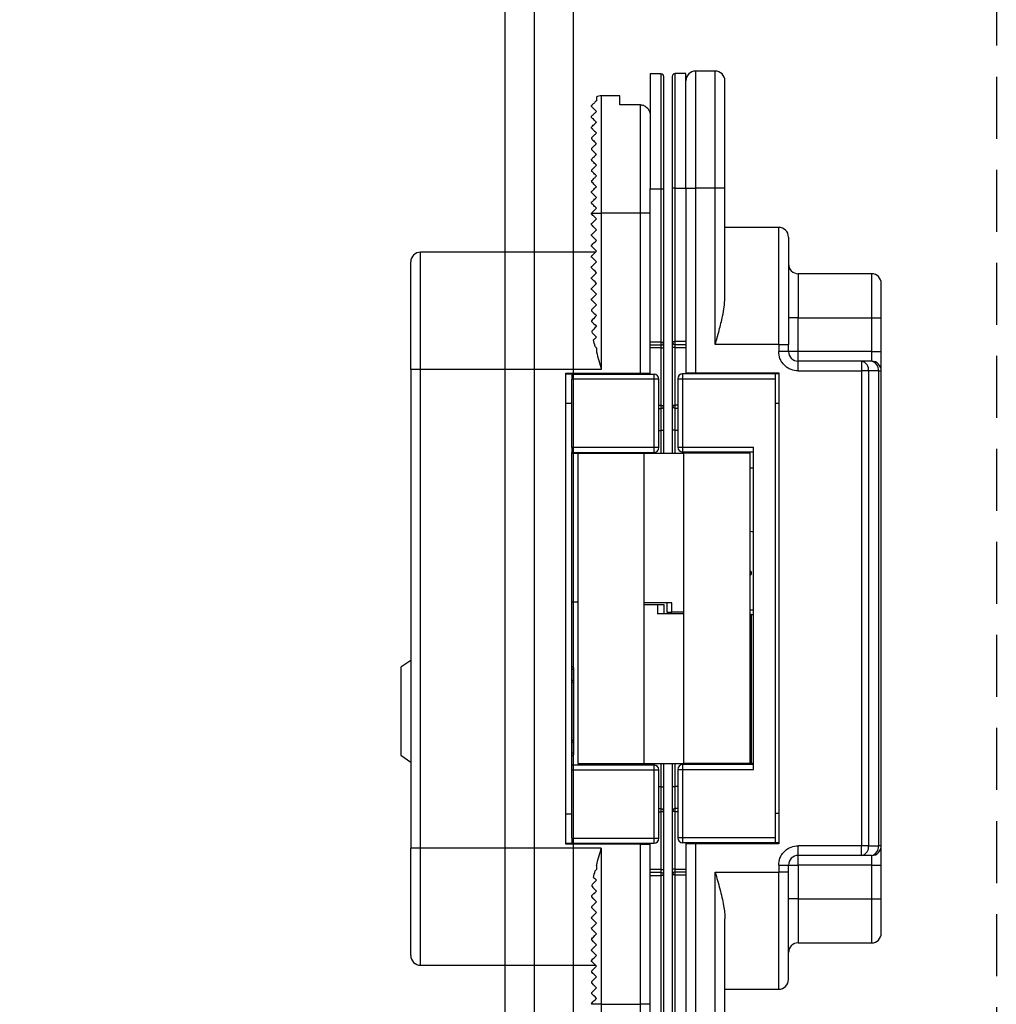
# Model space of a CAD drawing. Header units: millimetres. Extents: x -1562 to 173672, y 658 to 5957.
# Tile 4 of 44: x 2245 to 2344, y 2021 to 2122. Entities that reach past the tile are written whole.
import ezdxf

# ---------------------------------------------------------------- set-up
doc = ezdxf.new("R2010")
doc.units = ezdxf.units.MM
doc.linetypes.add('NASCOSTA', pattern=[9.525, 6.35, -3.175])
for name, color, linetype in [('arancio', 40, 'Continuous'), ('blu', 5, 'Continuous'), ('nero', 7, 'Continuous')]:
    doc.layers.add(name, color=color, linetype=linetype)

# ---------------------------------------------------------------- blocks, each defined once
blk = doc.blocks.new('A$C05860188')
at = {"layer": 'arancio'}
for p, q in [((32.15, 110), (30.15, 110)), ((30.15, 110), (30.15, 98)), ((32.15, 98), (32.15, 110)), ((26.6, 109.71), (25.5, 109.71)), ((25.5, 109.71), (25.5, 97.96)), ((26.6, 109.71), (26.6, 97.96)), ((29.15, 109.75), (28.05, 109.75)), ((28.05, 98), (28.05, 109.75)), ((29.15, 98), (29.15, 109.75)), ((20, 107.33), (20, 106.96)), ((22.4, 107.46), (20.5, 107.46)), ((20.5, 107.46), (20.5, 95.46)), ((22.4, 106.55), (22.4, 107.46)), ((24.5, 106.55), (22.4, 106.55)), ((24.5, 95.46), (24.5, 106.55)), ((19.5, 105.26), (19.5, 105.36)), ((19.5, 104.16), (19.5, 104.26)), ((19.5, 103.16), (19.5, 103.06)), ((19.5, 102.06), (19.5, 101.96)), ((19.5, 100.96), (19.5, 100.86)), ((19.5, 99.86), (19.5, 99.76)), ((19.5, 98.76), (19.5, 98.66)), ((25.5, 82.26), (25.5, 97.96)), ((25.5, 97.96), (26.6, 97.96)), ((26.6, 97.96), (26.9, 97.96)), ((26.6, 97.96), (26.6, 82.26)), ((26.9, 82.26), (26.9, 97.96)), ((28.05, 98), (27.75, 98)), ((27.75, 98), (27.75, 82.3)), ((28.05, 98), (29.15, 98)), ((28.05, 82.3), (28.05, 98)), ((29.15, 98), (29.15, 82.3)), ((29.15, 98), (30.15, 98)), ((30.15, 98), (30.15, 79.1)), ((32.15, 98), (30.15, 98)), ((32.15, 82), (32.15, 98)), ((33.15, 98), (32.15, 98)), ((33.15, 86.8), (33.15, 98)), ((19.5, 97.56), (19.5, 97.66)), ((19.5, 96.46), (19.5, 96.56)), ((19.5, 95.46), (20.5, 95.46)), ((19.5, 95.36), (19.5, 95.46)), ((19.5, 95.46), (19.5, 95.46)), ((19.51, 95.35), (19.5, 95.36)), ((19.56, 95.3), (19.51, 95.35)), ((19.63, 95.23), (19.56, 95.3)), ((19.73, 95.13), (19.63, 95.23)), ((19.86, 95.01), (19.73, 95.13)), ((20, 94.86), (19.86, 95.01)), ((19.86, 94.72), (20, 94.86)), ((20.5, 95.46), (20.5, 79.46)), ((24.5, 95.46), (20.5, 95.46)), ((25.5, 95.46), (24.5, 95.46)), ((24.5, 79.06), (24.5, 95.46)), ((19.5, 94.36), (19.51, 94.38)), ((19.5, 94.26), (19.5, 94.36)), ((19.52, 94.24), (19.5, 94.26)), ((19.51, 94.38), (19.56, 94.42)), ((19.59, 94.18), (19.52, 94.24)), ((19.56, 94.42), (19.63, 94.5)), ((19.69, 94.07), (19.59, 94.18)), ((19.63, 94.5), (19.73, 94.6)), ((19.83, 93.93), (19.69, 94.07)), ((19.73, 94.6), (19.86, 94.72)), ((20, 93.76), (19.83, 93.93)), ((19.83, 93.59), (20, 93.76)), ((38.65, 94), (33.15, 94)), ((38.65, 82), (38.65, 94)), ((19.5, 93.26), (19.52, 93.28)), ((19.5, 93.16), (19.5, 93.26)), ((19.52, 93.14), (19.5, 93.16)), ((19.52, 93.28), (19.59, 93.35)), ((19.59, 93.08), (19.52, 93.14)), ((19.59, 93.35), (19.69, 93.45)), ((19.69, 92.97), (19.59, 93.08)), ((19.69, 93.45), (19.83, 93.59)), ((19.83, 92.83), (19.69, 92.97)), ((20, 92.66), (19.83, 92.83)), ((19.5, 92.16), (19.51, 92.18)), ((19.5, 92.06), (19.5, 92.16)), ((19.52, 92.04), (19.5, 92.06)), ((19.51, 92.18), (19.56, 92.22)), ((19.59, 91.98), (19.52, 92.04)), ((19.56, 92.22), (19.63, 92.3)), ((19.69, 91.87), (19.59, 91.98)), ((19.63, 92.3), (19.73, 92.4)), ((19.83, 91.73), (19.69, 91.87)), ((19.73, 92.4), (19.86, 92.52)), ((20, 91.56), (19.83, 91.73)), ((19.86, 92.52), (20, 92.66)), ((19.9, 91.46), (2, 91.46)), ((2, 79.46), (2, 91.46)), ((19.51, 91.08), (19.5, 91.06)), ((19.5, 90.96), (19.5, 91.06)), ((19.51, 90.95), (19.5, 90.96)), ((19.56, 91.12), (19.51, 91.08)), ((19.56, 90.9), (19.51, 90.95)), ((19.63, 91.2), (19.56, 91.12)), ((19.63, 90.83), (19.56, 90.9)), ((19.73, 91.3), (19.63, 91.2)), ((19.73, 90.73), (19.63, 90.83)), ((19.86, 91.42), (19.73, 91.3)), ((19.86, 90.61), (19.73, 90.73)), ((20, 91.56), (19.86, 91.42)), ((19.5, 89.96), (19.51, 89.98)), ((19.5, 89.86), (19.5, 89.96)), ((19.51, 89.85), (19.5, 89.86)), ((19.51, 89.98), (19.56, 90.02)), ((19.56, 89.8), (19.51, 89.85)), ((19.56, 90.02), (19.63, 90.1)), ((19.63, 89.73), (19.56, 89.8)), ((19.63, 90.1), (19.73, 90.2)), ((19.73, 89.63), (19.63, 89.73)), ((19.73, 90.2), (19.86, 90.32)), ((20, 90.46), (19.86, 90.61)), ((19.86, 90.32), (20, 90.46)), ((19.5, 88.86), (19.52, 88.88)), ((19.5, 88.76), (19.5, 88.86)), ((19.51, 88.75), (19.5, 88.76)), ((19.56, 88.7), (19.51, 88.75)), ((19.52, 88.88), (19.59, 88.95)), ((19.59, 88.95), (19.69, 89.05)), ((19.69, 89.05), (19.83, 89.19)), ((19.86, 89.51), (19.73, 89.63)), ((19.83, 89.19), (20, 89.36)), ((20, 89.36), (19.86, 89.51)), ((48.15, 89.25), (40.65, 89.25)), ((40.65, 89.25), (40.65, 84.75)), ((48.15, 89.25), (48.15, 84.75)), ((19.5, 87.76), (19.52, 87.78)), ((19.5, 87.66), (19.5, 87.76)), ((19.52, 87.78), (19.59, 87.85)), ((19.63, 88.63), (19.56, 88.7)), ((19.59, 87.85), (19.69, 87.95)), ((19.73, 88.53), (19.63, 88.63)), ((19.69, 87.95), (19.83, 88.09)), ((19.86, 88.41), (19.73, 88.53)), ((19.83, 88.09), (20, 88.26)), ((20, 88.26), (19.86, 88.41)), ((19.51, 87.65), (19.5, 87.66)), ((19.56, 87.6), (19.51, 87.65)), ((19.51, 86.68), (19.56, 86.72)), ((19.63, 87.53), (19.56, 87.6)), ((19.56, 86.72), (19.63, 86.8)), ((19.73, 87.43), (19.63, 87.53)), ((19.63, 86.8), (19.73, 86.9)), ((19.86, 87.31), (19.73, 87.43)), ((19.73, 86.9), (19.86, 87.02)), ((20, 87.16), (19.86, 87.31)), ((19.86, 87.02), (20, 87.16)), ((19.5, 86.66), (19.51, 86.68)), ((19.5, 86.56), (19.5, 86.66)), ((19.51, 86.55), (19.5, 86.56)), ((19.56, 86.5), (19.51, 86.55)), ((19.63, 86.43), (19.56, 86.5)), ((19.59, 85.65), (19.69, 85.75)), ((19.73, 86.33), (19.63, 86.43)), ((19.69, 85.75), (19.83, 85.89)), ((19.86, 86.21), (19.73, 86.33)), ((19.83, 85.89), (20, 86.06)), ((20, 86.06), (19.86, 86.21)), ((19.5, 85.56), (19.52, 85.58)), ((19.5, 85.56), (19.5, 85.46)), ((19.5, 85.46), (19.51, 85.45)), ((19.51, 85.45), (19.56, 85.4)), ((19.52, 85.58), (19.59, 85.65)), ((19.56, 85.4), (19.63, 85.33)), ((19.63, 85.33), (19.73, 85.23)), ((19.83, 84.79), (19.69, 84.65)), ((19.73, 85.23), (19.86, 85.11)), ((20, 84.96), (19.83, 84.79)), ((19.86, 85.11), (20, 84.96)), ((40.65, 84.75), (39.65, 84.75)), ((40.65, 81.3), (40.65, 84.75)), ((40.65, 84.75), (48.15, 84.75)), ((48.15, 84.75), (49.15, 84.75)), ((48.15, 84.75), (48.15, 81.3)), ((49.15, 81.3), (49.15, 84.75)), ((19.52, 84.48), (19.5, 84.46)), ((19.5, 84.46), (19.5, 84.36)), ((19.5, 84.36), (19.51, 84.35)), ((19.51, 84.35), (19.56, 84.3)), ((19.59, 84.55), (19.52, 84.48)), ((19.56, 84.3), (19.63, 84.23)), ((19.69, 84.65), (19.59, 84.55)), ((19.63, 84.23), (19.73, 84.13)), ((19.73, 84.13), (19.86, 84.01)), ((19.85, 83.72), (19.73, 83.59)), ((20, 83.86), (19.85, 83.72)), ((19.86, 84.01), (20, 83.86)), ((19.63, 83.49), (19.56, 83.42)), ((19.59, 83.17), (19.69, 83.07)), ((19.73, 83.59), (19.63, 83.49)), ((19.69, 83.07), (19.83, 82.93)), ((19.89, 82.66), (19.8, 82.56)), ((19.83, 82.93), (20, 82.76)), ((20, 82.76), (19.89, 82.66)), ((19.8, 82.56), (19.71, 82.47)), ((19.86, 81.8), (19.91, 81.76)), ((19.91, 81.76), (19.95, 81.71)), ((19.95, 81.71), (20, 81.66)), ((20, 81.66), (20, 81.25)), ((26.6, 82.26), (25.5, 82.26)), ((25.5, 81.96), (25.5, 82.26)), ((25.5, 81.96), (26.6, 81.96)), ((25.5, 79.06), (25.5, 81.96)), ((26.6, 81.66), (25.5, 81.66)), ((26.6, 82.26), (26.6, 81.96)), ((26.6, 82.26), (26.9, 82.26)), ((26.6, 81.96), (26.6, 81.66)), ((26.6, 81.66), (26.9, 81.66)), ((26.6, 81.66), (26.6, 75.76)), ((26.9, 75.76), (26.9, 81.66)), ((27.75, 82.3), (28.05, 82.3)), ((28.05, 81.7), (27.75, 81.7)), ((27.75, 81.7), (27.75, 75.8)), ((29.15, 82.3), (28.05, 82.3)), ((28.05, 82), (28.05, 82.3)), ((28.05, 82), (29.15, 82)), ((28.05, 81.7), (28.05, 82)), ((28.05, 81.7), (29.15, 81.7)), ((28.05, 75.8), (28.05, 81.7)), ((29.15, 82.3), (29.15, 82)), ((29.15, 82), (29.15, 79.1)), ((38.65, 82), (32.15, 82)), ((38.65, 82), (38.65, 81.3)), ((38.65, 82), (39.65, 82)), ((39.65, 81.3), (39.65, 82)), ((39.65, 81.3), (38.65, 81.3)), ((40.65, 81.3), (39.65, 81.3)), ((40.65, 80.3), (40.65, 81.3)), ((48.15, 81.3), (40.65, 81.3)), ((48.15, 81.3), (48.15, 80.3)), ((48.15, 81.3), (49.15, 81.3)), ((40.65, 79.3), (40.65, 80.3)), ((47.13, 80.3), (40.65, 80.3)), ((47.13, 80.3), (47.13, 79.3)), ((48.15, 80.3), (47.13, 80.3)), ((2, 79.46), (1, 79.46)), ((1, 79.46), (1, 30.46)), ((2, 30.46), (2, 79.46)), ((20.5, 79.46), (2, 79.46)), ((16.86, 79.06), (24.5, 79.06)), ((16.86, 30.86), (16.86, 79.06)), ((17.5, 78.96), (16.86, 78.96)), ((17.5, 78.96), (17.5, 78.46)), ((17.5, 78.96), (25.9, 78.96)), ((21.2, 78.96), (21.2, 79.06)), ((23, 78.96), (23, 79.06)), ((24.5, 79.06), (25.5, 79.06)), ((25.5, 78.96), (25.5, 79.06)), ((25.9, 78.46), (25.9, 78.96)), ((28.82, 79), (28.82, 78.5)), ((38.31, 79), (28.82, 79)), ((29.15, 79.1), (29.15, 79)), ((29.15, 79.1), (30.15, 79.1)), ((29.31, 79.1), (29.31, 79)), ((29.81, 79.1), (29.81, 79)), ((30.15, 79.1), (38.65, 79.1)), ((38.31, 78.5), (38.31, 79)), ((38.65, 79), (38.31, 79)), ((38.65, 79.1), (38.65, 30.9)), ((40.65, 79.3), (47.13, 79.3)), ((47.13, 79.3), (47.13, 30.7)), ((47.84, 79.3), (47.13, 79.3)), ((47.84, 79.3), (47.84, 30.7)), ((48.85, 79.3), (47.84, 79.3)), ((48.85, 79.3), (48.85, 30.7)), ((48.85, 79.3), (49.15, 79.3)), ((49.15, 30.7), (49.15, 79.3)), ((25.9, 78.46), (17.5, 78.46)), ((17.5, 71.46), (17.5, 78.46)), ((25.9, 71.46), (25.9, 78.46)), ((26.4, 78.46), (25.9, 78.46)), ((26.4, 71.46), (26.4, 78.46)), ((28.32, 78.5), (28.32, 71.5)), ((28.32, 78.5), (28.82, 78.5)), ((28.82, 78.5), (38.31, 78.5)), ((28.82, 78.5), (28.82, 71.5)), ((38.31, 31.5), (38.31, 78.5)), ((17.5, 75.96), (16.86, 75.96)), ((26.6, 75.76), (26.4, 75.76)), ((26.6, 75.76), (26.9, 75.76)), ((26.6, 75.76), (26.6, 75.46)), ((27.75, 75.8), (28.05, 75.8)), ((28.05, 75.5), (28.05, 75.8)), ((28.32, 75.8), (28.05, 75.8)), ((38.31, 76), (38.65, 76)), ((26.4, 75.46), (26.6, 75.46)), ((26.6, 75.46), (26.6, 73.21)), ((28.05, 75.5), (28.32, 75.5)), ((28.05, 73.25), (28.05, 75.5)), ((1, 73.73), (0.98, 73.73)), ((0.98, 72.8), (1, 72.8)), ((0.98, 72.79), (1, 72.79)), ((26.4, 73.21), (26.6, 73.21)), ((26.9, 73.21), (26.6, 73.21)), ((26.6, 73.21), (26.6, 70.88)), ((26.9, 70.88), (26.9, 73.21)), ((28.05, 73.25), (27.75, 73.25)), ((27.75, 73.25), (27.75, 70.88)), ((28.05, 73.25), (28.32, 73.25)), ((28.05, 70.88), (28.05, 73.25)), ((1, 71.84), (0.98, 71.84)), ((0.98, 70.88), (1, 70.88)), ((25.9, 71.46), (17.5, 71.46)), ((17.5, 71.46), (17.5, 70.96)), ((17.5, 70.96), (25.9, 70.96)), ((17.5, 38.96), (17.5, 70.96)), ((17.5, 70.88), (19.54, 70.88)), ((18.1, 70.84), (18.1, 39.11)), ((24.9, 70.84), (18.1, 70.84)), ((19.54, 70.88), (19.75, 70.88)), ((19.54, 70.88), (19.54, 70.84)), ((19.75, 70.96), (19.75, 70.84)), ((23.25, 70.84), (23.25, 70.96)), ((23.25, 70.88), (28.92, 70.88)), ((23.8, 70.88), (23.8, 70.96)), ((24.9, 39.11), (24.9, 70.84)), ((25.9, 70.96), (25.9, 71.46)), ((26.4, 71.46), (25.9, 71.46)), ((28.32, 71.5), (28.82, 71.5)), ((28.82, 71.5), (36.07, 71.5)), ((28.82, 71.5), (28.82, 71)), ((36.07, 71), (28.82, 71)), ((28.92, 70.88), (28.92, 39.16)), ((35.72, 70.88), (28.92, 70.88)), ((30.57, 71), (30.57, 70.88)), ((34.07, 70.88), (34.07, 71)), ((35.72, 39.16), (35.72, 70.88)), ((36.07, 38.5), (36.07, 71.5)), ((1, 61.53), (0.98, 61.53)), ((0.98, 60.6), (1, 60.6)), ((0.98, 60.6), (1, 60.6)), ((35.72, 58.85), (35.75, 58.83)), ((35.75, 58.83), (35.72, 58.82)), ((35.75, 58.39), (35.72, 58.4)), ((35.75, 58.39), (35.72, 58.37)), ((18.1, 55.62), (17.5, 55.62)), ((27.73, 55.57), (24.9, 55.57)), ((27.2, 55.57), (27.2, 54.62)), ((27.73, 54.62), (27.73, 55.57)), ((49.17, 56.14), (49.15, 56.14)), ((49.17, 56.13), (49.15, 56.13)), ((26.24, 55.37), (24.9, 55.37)), ((26.24, 55.37), (26.24, 54.42)), ((26.93, 55.37), (26.24, 55.37)), ((26.93, 54.42), (26.93, 55.37)), ((27.2, 54.62), (27.73, 54.62)), ((28.92, 54.62), (27.73, 54.62)), ((35.72, 54.86), (36.07, 54.86)), ((49.15, 55.2), (49.17, 55.2)), ((28.92, 54.42), (26.24, 54.42)), ((35.88, 54.37), (35.72, 54.37)), ((35.88, 39.11), (35.88, 54.37)), ((35.88, 54.37), (36.07, 54.37)), ((1, 49.66), (0, 48.96)), ((0, 48.96), (0, 39.96)), ((17.7, 48.79), (17.7, 48.79)), ((17.7, 47.67), (17.7, 48.78)), ((17.7, 47.66), (17.7, 47.66)), ((49.17, 45.86), (49.15, 45.86)), ((49.15, 44.9), (49.17, 44.9)), ((49.17, 43.94), (49.15, 43.94)), ((49.17, 43.94), (49.15, 43.94)), ((49.15, 43.01), (49.17, 43.01)), ((17.7, 41.26), (17.7, 41.26)), ((17.7, 40.14), (17.7, 41.26)), ((0, 39.96), (1, 39.26)), ((17.7, 40.14), (17.7, 40.14)), ((17.5, 38.46), (17.5, 38.96)), ((17.5, 38.96), (25.9, 38.96)), ((17.5, 38.46), (25.9, 38.46)), ((17.5, 31.46), (17.5, 38.46)), ((18.1, 39.11), (24.9, 39.11)), ((19.75, 39.11), (19.75, 38.96)), ((23.25, 38.96), (23.25, 39.11)), ((23.8, 38.96), (23.8, 39.11)), ((24.9, 39.11), (30.57, 39.11)), ((25.9, 38.46), (25.9, 38.96)), ((25.9, 31.46), (25.9, 38.46)), ((25.9, 38.46), (26.4, 38.46)), ((26.4, 31.46), (26.4, 38.46)), ((26.6, 39.11), (26.6, 36.71)), ((26.9, 36.71), (26.9, 39.11)), ((27.75, 39.11), (27.75, 36.75)), ((28.05, 36.75), (28.05, 39.11)), ((28.32, 38.5), (28.32, 31.5)), ((28.32, 38.5), (28.82, 38.5)), ((36.07, 39), (28.82, 39)), ((28.82, 39), (28.82, 38.5)), ((28.82, 38.5), (28.82, 31.5)), ((28.82, 38.5), (36.07, 38.5)), ((28.92, 39.16), (35.72, 39.16)), ((30.57, 39.16), (30.57, 39)), ((34.07, 39), (34.07, 39.16)), ((34.07, 39.11), (35.88, 39.11)), ((36.07, 39.11), (35.88, 39.11)), ((26.6, 36.71), (26.4, 36.71)), ((26.6, 36.71), (26.6, 34.46)), ((26.6, 36.71), (26.9, 36.71)), ((27.75, 36.75), (28.05, 36.75)), ((28.05, 34.5), (28.05, 36.75)), ((28.32, 36.75), (28.05, 36.75)), ((26.6, 34.46), (26.4, 34.46)), ((26.6, 34.46), (26.6, 34.16)), ((28.32, 34.5), (28.05, 34.5)), ((28.05, 34.2), (28.05, 34.5)), ((16.86, 33.96), (17.5, 33.96)), ((26.4, 34.16), (26.6, 34.16)), ((26.6, 34.16), (26.6, 28.26)), ((26.9, 34.16), (26.6, 34.16)), ((26.9, 28.26), (26.9, 34.16)), ((28.05, 34.2), (27.75, 34.2)), ((27.75, 34.2), (27.75, 28.3)), ((28.05, 28.3), (28.05, 34.2)), ((28.05, 34.2), (28.32, 34.2)), ((38.65, 34), (38.31, 34)), ((17.5, 31.46), (25.9, 31.46)), ((17.5, 31.46), (17.5, 30.96)), ((25.9, 30.96), (25.9, 31.46)), ((25.9, 31.46), (26.4, 31.46)), ((28.82, 31.5), (28.32, 31.5)), ((38.31, 31.5), (28.82, 31.5)), ((28.82, 31.5), (28.82, 31)), ((38.31, 31), (38.31, 31.5)), ((2, 30.46), (1, 30.46)), ((20.5, 30.46), (2, 30.46)), ((2, 18.46), (2, 30.46)), ((16.86, 30.96), (17.5, 30.96)), ((24.5, 30.86), (16.86, 30.86)), ((17.5, 30.96), (25.9, 30.96)), ((20.5, 30.46), (20.5, 14.46)), ((21.2, 30.86), (21.2, 30.96)), ((23, 30.86), (23, 30.96)), ((24.5, 14.46), (24.5, 30.86)), ((24.5, 30.86), (25.5, 30.86)), ((25.5, 30.86), (25.5, 30.96)), ((25.5, 27.96), (25.5, 30.86)), ((38.31, 31), (28.82, 31)), ((29.15, 31), (29.15, 30.9)), ((29.15, 30.9), (29.15, 28)), ((30.15, 30.9), (29.15, 30.9)), ((29.31, 31), (29.31, 30.9)), ((29.81, 30.9), (29.81, 31)), ((30.15, 30.9), (30.15, 12)), ((38.65, 30.9), (30.15, 30.9)), ((38.65, 31), (38.31, 31)), ((47.13, 30.7), (40.65, 30.7)), ((40.65, 29.7), (40.65, 30.7)), ((47.13, 29.7), (47.13, 30.7)), ((47.84, 30.7), (47.13, 30.7)), ((47.84, 30.7), (48.85, 30.7)), ((49.15, 30.7), (48.85, 30.7)), ((47.13, 29.7), (40.65, 29.7)), ((40.65, 28.7), (40.65, 29.7)), ((48.15, 29.7), (47.13, 29.7)), ((48.15, 29.7), (48.15, 28.7)), ((20, 28.26), (19.95, 28.21)), ((20, 28.67), (20, 28.26)), ((26.6, 28.26), (25.5, 28.26)), ((26.6, 28.26), (26.6, 27.96)), ((26.6, 28.26), (26.9, 28.26)), ((28.05, 28.3), (27.75, 28.3)), ((28.05, 28), (28.05, 28.3)), ((28.05, 28.3), (29.15, 28.3)), ((38.65, 28.7), (38.65, 28)), ((38.65, 28.7), (39.65, 28.7)), ((39.65, 28), (39.65, 28.7)), ((39.65, 28.7), (40.65, 28.7)), ((40.65, 28.7), (40.65, 25.25)), ((48.15, 28.7), (40.65, 28.7)), ((48.15, 28.7), (49.15, 28.7)), ((48.15, 28.7), (48.15, 25.25)), ((49.15, 25.25), (49.15, 28.7)), ((19.71, 27.45), (19.8, 27.37)), ((19.8, 27.37), (19.89, 27.27)), ((19.91, 28.17), (19.86, 28.12)), ((19.89, 27.27), (20, 27.16)), ((19.95, 28.21), (19.91, 28.17)), ((25.5, 27.66), (25.5, 27.96)), ((26.6, 27.96), (25.5, 27.96)), ((25.5, 11.96), (25.5, 27.66)), ((25.5, 27.66), (26.6, 27.66)), ((26.6, 27.96), (26.6, 27.66)), ((26.6, 27.66), (26.6, 11.96)), ((26.9, 27.66), (26.6, 27.66)), ((26.9, 11.96), (26.9, 27.66)), ((27.75, 27.7), (27.75, 12)), ((28.05, 27.7), (27.75, 27.7)), ((28.05, 27.7), (28.05, 28)), ((29.15, 28), (28.05, 28)), ((28.05, 12), (28.05, 27.7)), ((28.05, 27.7), (29.15, 27.7)), ((29.15, 28), (29.15, 27.7)), ((29.15, 27.7), (29.15, 12)), ((32.15, 28), (38.65, 28)), ((32.15, 12), (32.15, 28)), ((39.65, 28), (38.65, 28)), ((38.65, 16), (38.65, 28)), ((19.56, 26.51), (19.63, 26.43)), ((19.69, 26.86), (19.59, 26.75)), ((19.63, 26.43), (19.73, 26.33)), ((19.83, 26.99), (19.69, 26.86)), ((19.73, 26.33), (19.85, 26.21)), ((20, 27.16), (19.83, 26.99)), ((19.85, 26.21), (20, 26.06)), ((19.5, 25.56), (19.51, 25.58)), ((19.5, 25.56), (19.5, 25.46)), ((19.52, 25.44), (19.5, 25.46)), ((19.51, 25.58), (19.56, 25.62)), ((19.59, 25.38), (19.52, 25.44)), ((19.56, 25.62), (19.63, 25.7)), ((19.69, 25.27), (19.59, 25.38)), ((19.63, 25.7), (19.73, 25.8)), ((19.83, 25.13), (19.69, 25.27)), ((19.73, 25.8), (19.86, 25.92)), ((19.86, 25.92), (20, 26.06)), ((40.65, 25.25), (39.65, 25.25)), ((40.65, 25.25), (48.15, 25.25)), ((40.65, 25.25), (40.65, 20.75)), ((48.15, 25.25), (49.15, 25.25)), ((48.15, 25.25), (48.15, 20.75)), ((19.5, 24.46), (19.52, 24.48)), ((19.5, 24.46), (19.5, 24.36)), ((19.52, 24.34), (19.5, 24.36)), ((19.52, 24.48), (19.59, 24.55)), ((19.59, 24.28), (19.52, 24.34)), ((19.59, 24.55), (19.69, 24.65)), ((19.69, 24.17), (19.59, 24.28)), ((19.69, 24.65), (19.83, 24.79)), ((20, 24.96), (19.83, 25.13)), ((19.83, 24.79), (20, 24.96)), ((19.5, 23.36), (19.51, 23.38)), ((19.5, 23.36), (19.5, 23.26)), ((19.51, 23.25), (19.5, 23.26)), ((19.51, 23.38), (19.56, 23.42)), ((19.56, 23.2), (19.51, 23.25)), ((19.56, 23.42), (19.63, 23.5)), ((19.63, 23.13), (19.56, 23.2)), ((19.63, 23.5), (19.73, 23.6)), ((19.83, 24.03), (19.69, 24.17)), ((19.73, 23.6), (19.86, 23.72)), ((20, 23.86), (19.83, 24.03)), ((19.86, 23.72), (20, 23.86)), ((33.15, 12), (33.15, 23.2)), ((19.5, 22.26), (19.51, 22.28)), ((19.5, 22.26), (19.5, 22.16)), ((19.51, 22.28), (19.56, 22.32)), ((19.56, 22.32), (19.63, 22.4)), ((19.73, 23.03), (19.63, 23.13)), ((19.63, 22.4), (19.73, 22.5)), ((19.86, 22.91), (19.73, 23.03)), ((19.73, 22.5), (19.86, 22.62)), ((20, 22.76), (19.86, 22.91)), ((19.86, 22.62), (20, 22.76)), ((19.52, 22.14), (19.5, 22.16)), ((19.5, 21.16), (19.52, 21.18)), ((19.59, 22.08), (19.52, 22.14)), ((19.52, 21.18), (19.59, 21.25)), ((19.69, 21.97), (19.59, 22.08)), ((19.59, 21.25), (19.69, 21.35)), ((19.83, 21.83), (19.69, 21.97)), ((19.69, 21.35), (19.83, 21.49)), ((20, 21.66), (19.83, 21.83)), ((19.83, 21.49), (20, 21.66)), ((19.5, 21.16), (19.5, 21.06)), ((19.52, 21.04), (19.5, 21.06)), ((19.59, 20.98), (19.52, 21.04)), ((19.69, 20.87), (19.59, 20.98)), ((19.59, 20.15), (19.69, 20.25)), ((19.83, 20.73), (19.69, 20.87)), ((19.69, 20.25), (19.83, 20.39)), ((20, 20.56), (19.83, 20.73)), ((19.83, 20.39), (20, 20.56)), ((40.65, 20.75), (48.15, 20.75)), ((19.5, 20.06), (19.52, 20.08)), ((19.5, 20.06), (19.5, 19.96)), ((19.51, 19.95), (19.5, 19.96)), ((19.56, 19.9), (19.51, 19.95)), ((19.52, 20.08), (19.59, 20.15)), ((19.63, 19.83), (19.56, 19.9)), ((19.73, 19.73), (19.63, 19.83)), ((19.63, 19.1), (19.73, 19.2)), ((19.86, 19.61), (19.73, 19.73)), ((19.73, 19.2), (19.86, 19.32)), ((20, 19.46), (19.86, 19.61)), ((19.86, 19.32), (20, 19.46)), ((2, 18.46), (19.9, 18.46)), ((19.5, 18.96), (19.51, 18.98)), ((19.5, 18.96), (19.5, 18.86)), ((19.51, 18.85), (19.5, 18.86)), ((19.51, 18.98), (19.56, 19.02)), ((19.56, 18.8), (19.51, 18.85)), ((19.56, 19.02), (19.63, 19.1)), ((19.63, 18.73), (19.56, 18.8)), ((19.73, 18.63), (19.63, 18.73)), ((19.83, 18.19), (19.69, 18.05)), ((19.86, 18.51), (19.73, 18.63)), ((20, 18.36), (19.83, 18.19)), ((20, 18.36), (19.86, 18.51)), ((19.52, 17.88), (19.5, 17.86)), ((19.5, 17.86), (19.5, 17.76)), ((19.51, 17.75), (19.5, 17.76)), ((19.56, 17.7), (19.51, 17.75)), ((19.59, 17.95), (19.52, 17.88)), ((19.63, 17.63), (19.56, 17.7)), ((19.69, 18.05), (19.59, 17.95)), ((19.73, 17.53), (19.63, 17.63)), ((19.86, 17.41), (19.73, 17.53)), ((19.83, 17.09), (20, 17.26)), ((20, 17.26), (19.86, 17.41)), ((19.5, 16.76), (19.52, 16.78)), ((19.5, 16.76), (19.5, 16.66)), ((19.52, 16.64), (19.5, 16.66)), ((19.52, 16.78), (19.59, 16.85)), ((19.59, 16.58), (19.52, 16.64)), ((19.59, 16.85), (19.69, 16.95)), ((19.69, 16.47), (19.59, 16.58)), ((19.69, 16.95), (19.83, 17.09)), ((19.83, 16.33), (19.69, 16.47)), ((20, 16.16), (19.83, 16.33)), ((19.83, 15.99), (20, 16.16)), ((19.5, 15.66), (19.52, 15.68)), ((19.5, 15.66), (19.5, 15.56)), ((19.51, 15.55), (19.5, 15.56)), ((19.56, 15.5), (19.51, 15.55)), ((19.52, 15.68), (19.59, 15.75)), ((19.63, 15.43), (19.56, 15.5)), ((19.59, 15.75), (19.69, 15.85)), ((19.73, 15.33), (19.63, 15.43)), ((19.69, 15.85), (19.83, 15.99)), ((19.86, 15.21), (19.73, 15.33)), ((20, 15.06), (19.86, 15.21)), ((33.15, 16), (38.65, 16)), ((19.5, 14.56), (19.51, 14.58)), ((19.5, 14.56), (19.5, 14.46)), ((20.5, 14.46), (19.5, 14.46)), ((19.5, 14.46), (19.5, 14.46)), ((19.51, 14.58), (19.56, 14.62)), ((19.56, 14.62), (19.63, 14.7)), ((19.63, 14.7), (19.73, 14.8)), ((19.73, 14.8), (19.86, 14.92)), ((19.86, 14.92), (20, 15.06)), ((20.5, 14.46), (24.5, 14.46)), ((20.5, 14.46), (20.5, 2.46)), ((24.5, 3.38), (24.5, 14.46)), ((25.5, 14.46), (24.5, 14.46))]:
    blk.add_line(p, q, dxfattribs=at)
for centre, radius, start, end in [((30.15, 109), 1, 90, 180), ((32.15, 109), 1, 0, 90), ((26.6, 109.41), 0.3, 0, 90), ((28.05, 109.45), 0.3, 90, 180), ((20.5, 106.46), 1, 90, 120), ((38.65, 93), 1, 0, 90), ((2, 90.46), 1, 90, 180), ((40.65, 90.25), 1, 180, 270), ((48.15, 88.25), 1, 0, 90), ((26.6, 82.26), 0.3, 270, 0), ((28.05, 82.3), 0.3, 180, 270), ((40.65, 81.3), 1, 180, 270), ((46.96, 79.42), 0.893, 351.9506, 78.5782), ((47.97, 79.42), 0.893, 351.9506, 78.5782), ((48.15, 79.3), 1, 0, 90), ((25.9, 78.46), 0.5, 0, 90), ((28.82, 78.5), 0.5, 90, 180), ((26.6, 75.76), 0.3, 270, 0), ((28.05, 75.8), 0.3, 180, 270), ((25.9, 71.46), 0.5, 270, 0), ((28.82, 71.5), 0.5, 180, 270), ((17.45, 48.79), 0.25, 0, 78.463), ((17.54, 49.55), 0.782, 266.8254, 281.5684), ((17.54, 48.43), 0.781, 266.8253, 281.5685), ((17.45, 47.66), 0.25, 281.537, 0), ((17.45, 41.26), 0.25, 0, 78.463), ((17.54, 40.49), 0.782, 78.4316, 93.1743), ((17.54, 39.38), 0.781, 78.4314, 93.175), ((17.45, 40.14), 0.25, 281.537, 0), ((25.9, 38.46), 0.5, 0, 90), ((28.82, 38.5), 0.5, 90, 180), ((26.6, 34.16), 0.3, 0, 90), ((28.05, 34.2), 0.3, 90, 180), ((25.9, 31.46), 0.5, 270, 0), ((28.82, 31.5), 0.5, 180, 270), ((46.96, 30.57), 0.893, 281.4216, 8.0495), ((47.97, 30.57), 0.893, 281.4216, 8.0495), ((48.15, 30.7), 1, 270, 0), ((40.65, 28.7), 1, 90, 180), ((26.6, 27.66), 0.3, 0, 90), ((28.05, 27.7), 0.3, 90, 180), ((48.15, 21.75), 1, 270, 0), ((40.65, 19.75), 1, 90, 180), ((2, 19.46), 1, 180, 270), ((38.65, 17), 1, 270, 0)]:
    blk.add_arc(centre, radius, start, end, dxfattribs=at)
for centre, major_axis, ratio, start_param, end_param in [((17.5, 79.46), (0, 0.5), 0.008727, 2.498092, 3.141593), ((36.09, 66.11), (0, 3.25), 0.965511, 0.006845, 0.118663), ((36.09, 66.11), (0, 3.25), 0.965511, 3.02293, 3.134748), ((17.5, 30.46), (0, 0.5), 0.008727, 0, 0.643501)]:
    blk.add_ellipse(centre, major_axis=major_axis, ratio=ratio, start_param=start_param, end_param=end_param, dxfattribs=at)
for points, knots in [([(26.9, 97.96), (26.9, 98.43), (26.9, 99.37), (26.9, 100.79), (26.9, 102.09), (26.9, 103.24), (26.9, 104.25), (26.9, 105.19), (26.9, 106.07), (26.9, 106.87), (26.9, 107.56), (26.9, 108.15), (26.9, 108.67), (26.9, 109.09), (26.9, 109.36), (26.9, 109.4), (26.9, 109.41)], [0, 0, 0, 0, 0.077623, 0.157654, 0.239951, 0.304264, 0.368607, 0.434288, 0.5, 0.565682, 0.631393, 0.695706, 0.760049, 0.84232, 0.922357, 1, 1, 1, 1]), ([(27.75, 109.45), (27.75, 109.43), (27.75, 109.4), (27.75, 109.13), (27.75, 108.71), (27.75, 108.18), (27.75, 107.6), (27.75, 106.9), (27.75, 106.11), (27.75, 105.23), (27.75, 104.28), (27.75, 103.28), (27.75, 102.12), (27.75, 100.83), (27.75, 99.41), (27.75, 98.47), (27.75, 98)], [0, 0, 0, 0, 0.077617, 0.157654, 0.239951, 0.304264, 0.368607, 0.434288, 0.5, 0.565682, 0.631393, 0.695706, 0.760049, 0.84232, 0.922364, 1, 1, 1, 1]), ([(33.15, 98), (33.15, 98.45), (33.15, 99.36), (33.15, 100.72), (33.15, 101.96), (33.15, 103.07), (33.15, 104.04), (33.15, 104.95), (33.15, 105.79), (33.15, 106.55), (33.15, 107.22), (33.15, 107.78), (33.15, 108.29), (33.15, 108.69), (33.15, 108.95), (33.15, 108.98), (33.15, 109)], [0, 0, 0, 0, 0.0776366, 0.1576804, 0.2399513, 0.3042943, 0.3686068, 0.4343191, 0.5, 0.5657121, 0.6313931, 0.6957361, 0.7600486, 0.8423467, 0.9223839, 1, 1, 1, 1]), ([(20, 106.96), (19.96, 106.93), (19.92, 106.89), (19.85, 106.81), (19.83, 106.79), (19.77, 106.73), (19.75, 106.71), (19.68, 106.64), (19.65, 106.62), (19.61, 106.57), (19.59, 106.56), (19.56, 106.52), (19.54, 106.51), (19.52, 106.49), (19.52, 106.48), (19.5, 106.47), (19.5, 106.46), (19.5, 106.46), (19.5, 106.46), (19.5, 106.46)], [0, 0, 0, 0, 0.0625, 0.0625, 0.09375, 0.09375, 0.125, 0.125, 0.1875, 0.1875, 0.25, 0.25, 0.375, 0.375, 0.5, 0.5, 0.75, 0.75, 1, 1, 1, 1]), ([(19.5, 106.36), (19.5, 106.38), (19.5, 106.4), (19.5, 106.43), (19.5, 106.45), (19.5, 106.46), (19.5, 106.46), (19.5, 106.46)], [0, 0, 0, 0, 0.200146, 0.400073, 0.599927, 0.799854, 1, 1, 1, 1]), ([(19.5, 106.36), (19.5, 106.36), (19.52, 106.35), (19.62, 106.24), (19.67, 106.19), (19.81, 106.06), (19.89, 105.97), (20, 105.86)], [0, 0, 0, 0, 0.5, 0.5, 0.75, 0.75, 1, 1, 1, 1]), ([(19.5, 105.36), (19.5, 105.36), (19.5, 105.37), (19.53, 105.39), (19.54, 105.41), (19.6, 105.46), (19.62, 105.48), (19.68, 105.54), (19.71, 105.58), (19.79, 105.66), (19.84, 105.7), (19.92, 105.78), (19.96, 105.82), (20, 105.86)], [0, 0, 0, 0, 0.25, 0.25, 0.5, 0.5, 0.625, 0.625, 0.75, 0.75, 0.875, 0.875, 1, 1, 1, 1]), ([(24.5, 106.55), (24.64, 106.55), (24.77, 106.51), (25.02, 106.4), (25.13, 106.31), (25.31, 106.11), (25.38, 105.99), (25.48, 105.73), (25.5, 105.59), (25.5, 105.45)], [0, 0, 0, 0, 0.25, 0.25, 0.5, 0.5, 0.75, 0.75, 1, 1, 1, 1]), ([(19.5, 105.26), (19.5, 105.26), (19.51, 105.25), (19.56, 105.2), (19.59, 105.17), (19.68, 105.09), (19.73, 105.03), (19.85, 104.91), (19.92, 104.84), (20, 104.76)], [0, 0, 0, 0, 0.25, 0.25, 0.5, 0.5, 0.75, 0.75, 1, 1, 1, 1]), ([(19.5, 104.26), (19.5, 104.26), (19.51, 104.27), (19.54, 104.3), (19.56, 104.33), (19.65, 104.41), (19.71, 104.47), (19.85, 104.62), (19.93, 104.69), (20, 104.76)], [0, 0, 0, 0, 0.25, 0.25, 0.5, 0.5, 0.75, 0.75, 1, 1, 1, 1]), ([(19.5, 104.16), (19.5, 104.16), (19.52, 104.15), (19.57, 104.1), (19.6, 104.06), (19.73, 103.93), (19.85, 103.81), (20, 103.66)], [0, 0, 0, 0, 0.25, 0.25, 0.5, 0.5, 1, 1, 1, 1]), ([(19.5, 103.16), (19.5, 103.16), (19.51, 103.17), (19.54, 103.21), (19.58, 103.24), (19.67, 103.33), (19.73, 103.39), (19.86, 103.52), (19.93, 103.59), (20, 103.66)], [0, 0, 0, 0, 0.25, 0.25, 0.5, 0.5, 0.75, 0.75, 1, 1, 1, 1]), ([(19.5, 103.06), (19.5, 103.06), (19.52, 103.05), (19.57, 102.99), (19.6, 102.96), (19.74, 102.83), (19.86, 102.71), (20, 102.56)], [0, 0, 0, 0, 0.25, 0.25, 0.5, 0.5, 1, 1, 1, 1]), ([(19.5, 102.06), (19.5, 102.06), (19.51, 102.07), (19.55, 102.11), (19.59, 102.15), (19.68, 102.24), (19.74, 102.3), (19.86, 102.43), (19.93, 102.5), (20, 102.56)], [0, 0, 0, 0, 0.25, 0.25, 0.5, 0.5, 0.75, 0.75, 1, 1, 1, 1]), ([(19.5, 101.96), (19.5, 101.96), (19.52, 101.95), (19.57, 101.89), (19.61, 101.86), (19.74, 101.72), (19.86, 101.6), (20, 101.46)], [0, 0, 0, 0, 0.25, 0.25, 0.5, 0.5, 1, 1, 1, 1]), ([(19.5, 100.96), (19.5, 100.96), (19.51, 100.97), (19.56, 101.02), (19.59, 101.06), (19.69, 101.15), (19.74, 101.21), (19.87, 101.33), (19.93, 101.4), (20, 101.46)], [0, 0, 0, 0, 0.25, 0.25, 0.5, 0.5, 0.75, 0.75, 1, 1, 1, 1]), ([(20, 100.36), (19.86, 100.5), (19.75, 100.62), (19.61, 100.75), (19.57, 100.79), (19.52, 100.85), (19.5, 100.86), (19.5, 100.86)], [0, 0, 0, 0, 0.5, 0.5, 0.75, 0.75, 1, 1, 1, 1]), ([(19.5, 99.86), (19.5, 99.86), (19.51, 99.87), (19.56, 99.92), (19.6, 99.96), (19.69, 100.05), (19.75, 100.11), (19.87, 100.23), (19.93, 100.3), (20, 100.36)], [0, 0, 0, 0, 0.25, 0.25, 0.5, 0.5, 0.75, 0.75, 1, 1, 1, 1]), ([(20, 99.26), (19.86, 99.4), (19.75, 99.52), (19.61, 99.65), (19.57, 99.69), (19.52, 99.75), (19.5, 99.76), (19.5, 99.76)], [0, 0, 0, 0, 0.5, 0.5, 0.75, 0.75, 1, 1, 1, 1]), ([(19.5, 98.76), (19.5, 98.76), (19.51, 98.77), (19.56, 98.83), (19.6, 98.86), (19.7, 98.96), (19.75, 99.01), (19.87, 99.13), (19.93, 99.2), (20, 99.26)], [0, 0, 0, 0, 0.25, 0.25, 0.5, 0.5, 0.75, 0.75, 1, 1, 1, 1]), ([(20, 98.16), (19.93, 98.23), (19.87, 98.29), (19.76, 98.41), (19.7, 98.46), (19.56, 98.6), (19.5, 98.66), (19.5, 98.66)], [0, 0, 0, 0, 0.25, 0.25, 0.5, 0.5, 1, 1, 1, 1]), ([(19.5, 97.66), (19.5, 97.66), (19.51, 97.68), (19.57, 97.73), (19.6, 97.77), (19.7, 97.86), (19.75, 97.92), (19.87, 98.04), (19.93, 98.1), (20, 98.16)], [0, 0, 0, 0, 0.25, 0.25, 0.5, 0.5, 0.75, 0.75, 1, 1, 1, 1]), ([(20, 97.06), (19.93, 97.13), (19.87, 97.19), (19.76, 97.31), (19.7, 97.36), (19.56, 97.5), (19.5, 97.56), (19.5, 97.56)], [0, 0, 0, 0, 0.25, 0.25, 0.5, 0.5, 1, 1, 1, 1]), ([(19.5, 96.56), (19.5, 96.56), (19.51, 96.58), (19.57, 96.63), (19.61, 96.67), (19.75, 96.81), (19.87, 96.93), (20, 97.06)], [0, 0, 0, 0, 0.25, 0.25, 0.5, 0.5, 1, 1, 1, 1]), ([(20, 95.96), (19.93, 96.03), (19.87, 96.09), (19.76, 96.21), (19.7, 96.26), (19.56, 96.4), (19.5, 96.46), (19.5, 96.46)], [0, 0, 0, 0, 0.25, 0.25, 0.5, 0.5, 1, 1, 1, 1]), ([(19.5, 95.46), (19.5, 95.46), (19.56, 95.52), (19.75, 95.71), (19.87, 95.83), (20, 95.96)], [0, 0, 0, 0, 0.5, 0.5, 1, 1, 1, 1]), ([(39.65, 93), (39.65, 92.98), (39.65, 92.95), (39.65, 92.69), (39.65, 92.29), (39.65, 91.78), (39.65, 91.22), (39.65, 90.55), (39.65, 89.79), (39.65, 88.95), (39.65, 88.04), (39.65, 87.07), (39.65, 85.96), (39.65, 84.72), (39.65, 83.36), (39.65, 82.45), (39.65, 82)], [0, 0, 0, 0, 0.077616, 0.157653, 0.239951, 0.304264, 0.368607, 0.434288, 0.5, 0.565681, 0.631393, 0.695706, 0.760049, 0.84232, 0.922363, 1, 1, 1, 1]), ([(1, 79.46), (1, 82.38), (1, 85.18), (1, 89.3), (1, 90.46), (1, 90.46)], [0, 0, 0, 0, 0.5, 0.5, 1, 1, 1, 1]), ([(49.15, 84.75), (49.15, 84.97), (49.15, 85.41), (49.15, 86.06), (49.15, 86.69), (49.15, 87.24), (49.15, 87.62), (49.15, 87.86), (49.15, 88.05), (49.15, 88.22), (49.15, 88.24), (49.15, 88.25)], [0, 0, 0, 0, 0.11996, 0.239966, 0.369892, 0.499914, 0.62984, 0.69458, 0.760033, 0.879968, 1, 1, 1, 1]), ([(32.15, 82), (32.15, 82.01), (32.29, 82.49), (32.57, 83.46), (32.89, 84.74), (33.1, 85.85), (33.13, 86.48), (33.15, 86.8)], [0, 0, 0, 0, 0.004342, 0.299342, 0.598704, 0.797833, 1, 1, 1, 1]), ([(26.9, 81.66), (26.9, 81.74), (26.9, 81.85), (26.9, 81.99), (26.9, 82.09), (26.9, 82.17), (26.9, 82.24), (26.9, 82.25), (26.9, 82.26)], [0, 0, 0, 0, 0.239443, 0.369436, 0.5, 0.629994, 0.760558, 1, 1, 1, 1]), ([(27.75, 82.3), (27.75, 82.29), (27.75, 82.28), (27.75, 82.2), (27.75, 82.13), (27.75, 82.03), (27.75, 81.89), (27.75, 81.78), (27.75, 81.7)], [0, 0, 0, 0, 0.239442, 0.369436, 0.5, 0.629994, 0.760557, 1, 1, 1, 1]), ([(40.65, 79.3), (40.4, 79.33), (40.01, 79.37), (39.54, 79.62), (39.22, 79.88), (38.96, 80.19), (38.71, 80.66), (38.67, 81.05), (38.65, 81.3)], [0, 0, 0, 0, 0.2394431, 0.3696357, 0.5, 0.6301928, 0.7605569, 1, 1, 1, 1]), ([(49.15, 79.3), (49.15, 79.33), (49.15, 79.37), (49.15, 79.62), (49.15, 79.88), (49.15, 80.19), (49.15, 80.66), (49.15, 81.05), (49.15, 81.3)], [0, 0, 0, 0, 0.2394425, 0.3696357, 0.5, 0.6301925, 0.7605568, 1, 1, 1, 1]), ([(20.7, 79.06), (20.7, 79.05), (20.7, 79.01), (20.7, 78.98), (20.7, 78.97), (20.7, 78.97)], [0, 0, 0, 0, 0.3620187, 0.8680751, 1, 1, 1, 1]), ([(26.9, 73.21), (26.9, 73.37), (26.9, 73.69), (26.9, 74.17), (26.9, 74.62), (26.9, 75.03), (26.9, 75.3), (26.9, 75.48), (26.9, 75.62), (26.9, 75.74), (26.9, 75.75), (26.9, 75.76)], [0, 0, 0, 0, 0.11995, 0.239966, 0.369873, 0.499914, 0.62982, 0.694565, 0.760032, 0.879983, 1, 1, 1, 1]), ([(27.75, 75.8), (27.75, 75.79), (27.75, 75.77), (27.75, 75.63), (27.75, 75.4), (27.75, 75.07), (27.75, 74.73), (27.75, 74.43), (27.75, 74.12), (27.75, 73.73), (27.75, 73.41), (27.75, 73.25)], [0, 0, 0, 0, 0.11995, 0.239966, 0.369872, 0.499913, 0.629821, 0.694565, 0.760032, 0.879983, 1, 1, 1, 1]), ([(35.75, 58.83), (35.76, 58.82), (35.8, 58.79), (35.83, 58.72), (35.84, 58.63), (35.84, 58.55), (35.82, 58.47), (35.78, 58.42), (35.75, 58.39), (35.75, 58.39)], [0, 0, 0, 0, 0.152316, 0.304634, 0.456951, 0.609267, 0.761584, 0.913901, 1, 1, 1, 1]), ([(17.7, 41.31), (17.7, 41.47), (17.7, 41.89), (17.7, 42.64), (17.7, 43.54), (17.7, 44.46), (17.7, 45.39), (17.7, 46.28), (17.7, 47.03), (17.7, 47.46), (17.7, 47.62)], [0, 0, 0, 0, 0.0849873, 0.219662, 0.3597912, 0.4999999, 0.640129, 0.7803377, 0.9149718, 1, 1, 1, 1]), ([(26.9, 34.16), (26.9, 34.17), (26.9, 34.19), (26.9, 34.33), (26.9, 34.57), (26.9, 34.9), (26.9, 35.23), (26.9, 35.53), (26.9, 35.84), (26.9, 36.23), (26.9, 36.55), (26.9, 36.71)], [0, 0, 0, 0, 0.11995, 0.239966, 0.369873, 0.499914, 0.629821, 0.694566, 0.760032, 0.879983, 1, 1, 1, 1]), ([(27.75, 36.75), (27.75, 36.59), (27.75, 36.27), (27.75, 35.79), (27.75, 35.34), (27.75, 34.93), (27.75, 34.66), (27.75, 34.48), (27.75, 34.35), (27.75, 34.23), (27.75, 34.21), (27.75, 34.2)], [0, 0, 0, 0, 0.11995, 0.239966, 0.369873, 0.499914, 0.629821, 0.694565, 0.760032, 0.879983, 1, 1, 1, 1]), ([(1, 19.46), (1, 19.46), (1, 20.62), (1, 24.75), (1, 27.55), (1, 30.46)], [0, 0, 0, 0, 0.5, 0.5, 1, 1, 1, 1]), ([(20.7, 30.95), (20.7, 30.95), (20.7, 30.95), (20.7, 30.92), (20.7, 30.88), (20.7, 30.86)], [0, 0, 0, 0, 0.1319249, 0.6379813, 1, 1, 1, 1]), ([(38.65, 28.7), (38.67, 28.95), (38.71, 29.34), (38.96, 29.81), (39.22, 30.12), (39.54, 30.38), (40.01, 30.63), (40.4, 30.67), (40.65, 30.7)], [0, 0, 0, 0, 0.239443, 0.369636, 0.5, 0.630193, 0.760557, 1, 1, 1, 1]), ([(49.15, 28.7), (49.15, 28.95), (49.15, 29.34), (49.15, 29.81), (49.15, 30.12), (49.15, 30.38), (49.15, 30.63), (49.15, 30.67), (49.15, 30.7)], [0, 0, 0, 0, 0.239443, 0.369636, 0.5, 0.630193, 0.760557, 1, 1, 1, 1]), ([(26.9, 27.66), (26.9, 27.67), (26.9, 27.68), (26.9, 27.76), (26.9, 27.84), (26.9, 27.93), (26.9, 28.07), (26.9, 28.19), (26.9, 28.26)], [0, 0, 0, 0, 0.239442, 0.369435, 0.5, 0.629992, 0.760557, 1, 1, 1, 1]), ([(27.75, 28.3), (27.75, 28.22), (27.75, 28.11), (27.75, 27.97), (27.75, 27.87), (27.75, 27.8), (27.75, 27.72), (27.75, 27.71), (27.75, 27.7)], [0, 0, 0, 0, 0.239442, 0.369437, 0.5, 0.629993, 0.760558, 1, 1, 1, 1]), ([(32.15, 28), (32.15, 27.99), (32.31, 27.42), (32.56, 26.55), (32.85, 25.41), (33.01, 24.61), (33.12, 23.87), (33.14, 23.43), (33.15, 23.2)], [0, 0, 0, 0, 0.004341, 0.355187, 0.534686, 0.71412, 0.856401, 1, 1, 1, 1]), ([(39.65, 17), (39.65, 17.02), (39.65, 17.05), (39.65, 17.31), (39.65, 17.71), (39.65, 18.22), (39.65, 18.78), (39.65, 19.45), (39.65, 20.21), (39.65, 21.05), (39.65, 21.96), (39.65, 22.93), (39.65, 24.04), (39.65, 25.28), (39.65, 26.64), (39.65, 27.55), (39.65, 28)], [0, 0, 0, 0, 0.077616, 0.157653, 0.239951, 0.304264, 0.368607, 0.434288, 0.5, 0.565681, 0.631393, 0.695706, 0.760049, 0.84232, 0.922363, 1, 1, 1, 1]), ([(49.15, 21.75), (49.15, 21.76), (49.15, 21.79), (49.15, 21.98), (49.15, 22.3), (49.15, 22.76), (49.15, 23.22), (49.15, 23.63), (49.15, 24.05), (49.15, 24.59), (49.15, 25.03), (49.15, 25.25)], [0, 0, 0, 0, 0.119935, 0.239967, 0.369892, 0.499915, 0.62984, 0.694579, 0.760032, 0.879992, 1, 1, 1, 1])]:
    blk.add_open_spline(points, degree=3, knots=knots, dxfattribs=at)
for points in [[(19.59, 83.17), (19.58, 83.26), (19.57, 83.34), (19.56, 83.42)], [(19.86, 81.8), (19.81, 82.03), (19.76, 82.25), (19.71, 82.47)], [(20, 81.25), (20.16, 80.65), (20.33, 80.06), (20.5, 79.46)], [(20, 28.67), (20.16, 29.27), (20.33, 29.87), (20.5, 30.46)], [(19.71, 27.45), (19.76, 27.67), (19.81, 27.9), (19.86, 28.12)], [(19.56, 26.51), (19.57, 26.59), (19.58, 26.67), (19.59, 26.75)]]:
    blk.add_open_spline(points, degree=3, dxfattribs=at)

msp = doc.modelspace()

# ---------------------------------------------------------------- linework, layer by layer
at = {"layer": 'arancio', "linetype": 'NASCOSTA'}
msp.add_lwpolyline([(1459.9, 3954.5), (2344.5, 3954.5), (2344.5, 1811.2), (1459.9, 1811.2)], close=True, dxfattribs=at)
at = {"layer": 'nero'}
for points in [[(1503.2, 3910.7), (2301.2, 3910.7), (2301.2, 1811.2), (1503.2, 1811.2)], [(2297.2, 1811.2), (1507.2, 1811.2), (1507.2, 3906.7), (2297.2, 3906.7)], [(1510.2, 3903.7), (2294.2, 3903.7), (2294.2, 1816.2), (1510.2, 1816.2)]]:
    msp.add_lwpolyline(points, close=True, dxfattribs=at)

# ---------------------------------------------------------------- block references
at = {"layer": 'blu'}
msp.add_blockref('A$C05860188', (2283.58, 2006.75), dxfattribs=at)

doc.saveas('drawing.dxf')
